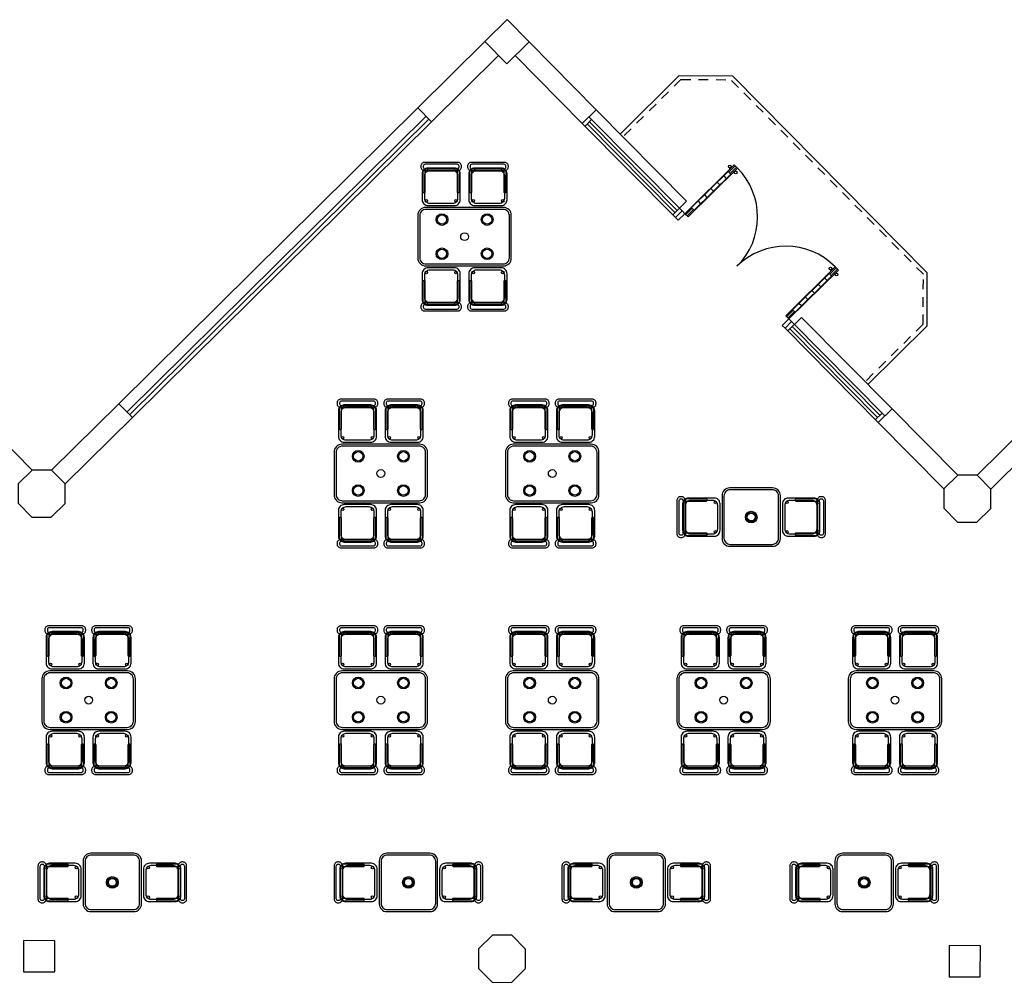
# Model space of a CAD drawing. Header units: metres. Extents: x 2232.4 to 2275.2, y 411.9 to 437.5.
# Tile 11 of 19: x 2250.1 to 2262.8, y 425.1 to 437.4. Entities that reach past the tile are written whole.
import ezdxf

# ---------------------------------------------------------------- set-up
doc = ezdxf.new("R2010")
doc.units = ezdxf.units.M
doc.linetypes.add('HIDDEN2', pattern=[0.1875, 0.125, -0.0625])
for name, color, linetype in [('CL', 40, 'Continuous'), ('DOOR', 5, 'Continuous'), ('ELEV', 4, 'Continuous'), ('HIDDEN', 9, 'HIDDEN2'), ('RP_CHAIRS', 7, 'Continuous'), ('RP_TABLES', 7, 'Continuous'), ('WALL NEW', 40, 'Continuous')]:
    doc.layers.add(name, color=color, linetype=linetype)

# ---------------------------------------------------------------- blocks, each defined once
blk = doc.blocks.new('HHHBHHB')
at = {"layer": 'DOOR'}
for p, q in [((2938.643, 449.729), (2938.643, 448.649)), ((2938.713, 449.729), (2938.643, 449.729)), ((2938.664, 449.588), (2938.664, 449.729)), ((2938.692, 449.588), (2938.692, 449.729)), ((2938.713, 448.649), (2938.713, 449.729)), ((2940.873, 448.649), (2940.873, 449.729)), ((2940.873, 449.729), (2940.943, 449.729)), ((2940.894, 449.588), (2940.894, 449.729)), ((2940.922, 449.588), (2940.922, 449.729)), ((2940.943, 449.729), (2940.943, 448.649)), ((2938.713, 449.588), (2938.643, 449.588)), ((2938.65, 449.588), (2938.65, 448.789)), ((2938.65, 449.49), (2938.706, 449.49)), ((2938.706, 449.588), (2938.706, 448.789)), ((2940.873, 449.588), (2940.943, 449.588)), ((2940.88, 449.588), (2940.88, 448.789)), ((2940.936, 449.49), (2940.88, 449.49)), ((2940.936, 449.588), (2940.936, 448.789)), ((2938.65, 449.35), (2938.706, 449.35)), ((2940.936, 449.35), (2940.88, 449.35)), ((2938.65, 449.21), (2938.706, 449.21)), ((2940.936, 449.21), (2940.88, 449.21)), ((2938.65, 449.069), (2938.706, 449.069)), ((2940.936, 449.069), (2940.88, 449.069)), ((2938.65, 448.929), (2938.706, 448.929)), ((2940.936, 448.929), (2940.88, 448.929)), ((2938.643, 448.789), (2938.713, 448.789)), ((2938.664, 448.649), (2938.664, 448.789)), ((2938.692, 448.649), (2938.692, 448.789)), ((2940.943, 448.789), (2940.873, 448.789)), ((2940.894, 448.649), (2940.894, 448.789)), ((2940.922, 448.649), (2940.922, 448.789)), ((2938.643, 448.649), (2938.713, 448.649)), ((2940.943, 448.649), (2940.873, 448.649))]:
    blk.add_line(p, q, dxfattribs=at)
for centre in [(2938.612, 449.659), (2938.744, 449.659), (2940.841, 449.659), (2940.974, 449.659)]:
    blk.add_circle(centre, 0.021, dxfattribs=at)
for centre, radius, start, end in [((2938.629, 449.692), 0.0168, 234.97, 326.2886), ((2938.629, 449.625), 0.0168, 33.7114, 125.03), ((2938.713, 448.649), 1.08, 0, 90), ((2938.727, 449.692), 0.0168, 213.7114, 305.03), ((2938.727, 449.625), 0.0168, 54.97, 146.2886), ((2940.873, 448.649), 1.08, 90, 180), ((2940.859, 449.692), 0.0168, 234.97, 326.2886), ((2940.859, 449.625), 0.0168, 33.7114, 125.03), ((2940.957, 449.692), 0.0168, 213.7114, 305.03), ((2940.957, 449.625), 0.0168, 54.97, 146.2886)]:
    blk.add_arc(centre, radius, start, end, dxfattribs=at)
blk = doc.blocks.new('GGQSW')
at = {"layer": 'DOOR'}
for p, q in [((2937.589, 444.547), (2937.539, 444.547)), ((2937.589, 444.547), (2937.589, 444.427)), ((2939.489, 444.547), (2939.539, 444.547)), ((2939.489, 444.547), (2939.489, 444.427)), ((2937.589, 444.427), (2937.539, 444.427)), ((2939.489, 444.427), (2939.539, 444.427))]:
    blk.add_line(p, q, dxfattribs=at)
at = {"layer": 'DOOR', "xscale": 0.826086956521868, "yscale": 0.826086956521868, "zscale": 0.826086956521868}
blk.add_blockref('HHHBHHB', (510.014, 73.925), dxfattribs=at)
blk = doc.blocks.new('RP_MODERN_TABLE_4')
at = {"color": 0}
for points in [[(-0.5, -0.375), (0.5, -0.375, 0.414214), (0.6, -0.275), (0.6, 0.275, 0.414214), (0.5, 0.375), (-0.5, 0.375, 0.414214), (-0.6, 0.275), (-0.6, -0.275, 0.414214)], [(-0.495, -0.35), (0.495, -0.35, 0.414214), (0.575, -0.27), (0.575, 0.27, 0.414214), (0.495, 0.35), (-0.495, 0.35, 0.414214), (-0.575, 0.27), (-0.575, -0.27, 0.414214)]]:
    blk.add_lwpolyline(points, format="xyb", close=True, dxfattribs=at)
for centre, radius in [((-0.29, 0.22), 0.075), ((-0.29, 0.22), 0.06), ((0.29, 0.22), 0.075), ((0.29, 0.22), 0.06), ((0, 0), 0.05), ((-0.29, -0.22), 0.075), ((-0.29, -0.22), 0.06), ((0.29, -0.22), 0.075), ((0.29, -0.22), 0.06)]:
    blk.add_circle(centre, radius, dxfattribs=at)
blk = doc.blocks.new('RP_MODERN_CHAIR')
at = {"color": 0}
for points in [[(-0.212, 0.172), (0.212, 0.172, 0.414214), (0.262, 0.222), (0.262, 0.229, 0.414214), (0.212, 0.279), (-0.212, 0.279, 0.414214), (-0.262, 0.229), (-0.262, 0.222, 0.414214)], [(-0.205, 0.195), (0.205, 0.195, 0.414214), (0.23, 0.22), (0.23, 0.23, 0.414214), (0.205, 0.255), (-0.205, 0.255, 0.414214), (-0.23, 0.23), (-0.23, 0.22, 0.414214)], [(-0.17, -0.275), (0.17, -0.275, 0.414214), (0.245, -0.2), (0.245, 0.13, 0.414214), (0.17, 0.205), (-0.17, 0.205, 0.414214), (-0.245, 0.13), (-0.245, -0.2, 0.414214)], [(-0.223, -0.11), (-0.217, -0.11, 0.414214), (-0.205, -0.098), (-0.205, 0.158, 0.414214), (-0.217, 0.17), (-0.223, 0.17, 0.414214), (-0.235, 0.158), (-0.235, -0.098, 0.414214)], [(-0.15, -0.245), (0.15, -0.245, 0.414214), (0.215, -0.18), (0.215, 0.105, 0.414214), (0.15, 0.17), (-0.15, 0.17, 0.414214), (-0.215, 0.105), (-0.215, -0.18, 0.414214)], [(0.217, -0.11), (0.223, -0.11, 0.414214), (0.235, -0.098), (0.235, 0.158, 0.414214), (0.223, 0.17), (0.217, 0.17, 0.414214), (0.205, 0.158), (0.205, -0.098, 0.414214)]]:
    blk.add_lwpolyline(points, format="xyb", close=True, dxfattribs=at)
for centre in [(-0.19, 0.185), (0.19, 0.185), (-0.19, -0.215), (0.19, -0.215)]:
    blk.add_circle(centre, 0.016, dxfattribs=at)
blk = doc.blocks.new('RP_MODERN_TABLE_2')
at = {"color": 0}
for points in [[(-0.275, -0.375), (0.275, -0.375, 0.414214), (0.375, -0.275), (0.375, 0.275, 0.414214), (0.275, 0.375), (-0.275, 0.375, 0.414214), (-0.375, 0.275), (-0.375, -0.275, 0.414214)], [(-0.27, -0.35), (0.27, -0.35, 0.414214), (0.35, -0.27), (0.35, 0.27, 0.414214), (0.27, 0.35), (-0.27, 0.35, 0.414214), (-0.35, 0.27), (-0.35, -0.27, 0.414214)]]:
    blk.add_lwpolyline(points, format="xyb", close=True, dxfattribs=at)
for radius in [0.075, 0.06, 0.05]:
    blk.add_circle((0, 0), radius, dxfattribs=at)

msp = doc.modelspace()

# ---------------------------------------------------------------- linework, layer by layer
at = {"layer": 'CL'}
for points in [[(2256.111, 437.144), (2256.396, 437.426), (2256.677, 437.141), (2256.393, 436.86)], [(2256.111, 437.144), (2256.396, 437.426), (2256.677, 437.141), (2256.393, 436.86)], [(2250.725, 431.465), (2250.549, 431.643), (2250.299, 431.644), (2250.122, 431.468), (2250.12, 431.218), (2250.296, 431.041), (2250.546, 431.039), (2250.724, 431.215)], [(2262.604, 431.4), (2262.429, 431.578), (2262.179, 431.579), (2262.001, 431.404), (2261.999, 431.154), (2262.175, 430.976), (2262.425, 430.975), (2262.603, 431.15)], [(2256.632, 425.493), (2256.457, 425.671), (2256.207, 425.672), (2256.029, 425.496), (2256.028, 425.246), (2256.203, 425.069), (2256.453, 425.067), (2256.631, 425.243)], [(2250.589, 425.201), (2250.591, 425.601), (2250.191, 425.603), (2250.189, 425.203)], [(2262.469, 425.136), (2262.471, 425.536), (2262.071, 425.538), (2262.069, 425.138)]]:
    msp.add_lwpolyline(points, close=True, dxfattribs=at)
at = {"layer": 'DOOR'}
for p, q in [((2255.25, 436.292), (2251.411, 432.495)), ((2258.699, 435.097), (2257.538, 436.27)), ((2255.355, 436.186), (2251.516, 432.388)), ((2255.39, 436.15), (2251.551, 432.353)), ((2255.426, 436.115), (2251.587, 432.317)), ((2257.481, 436.143), (2257.396, 436.059)), ((2258.641, 434.97), (2257.446, 436.179)), ((2258.578, 434.978), (2257.453, 436.115)), ((2258.556, 434.886), (2257.361, 436.095)), ((2258.549, 434.95), (2257.424, 436.087)), ((2258.699, 435.097), (2258.521, 434.922)), ((2258.641, 434.97), (2258.556, 434.886)), ((2260.176, 433.604), (2259.998, 433.429)), ((2261.336, 432.431), (2260.176, 433.604)), ((2260.048, 433.549), (2259.963, 433.464)), ((2261.158, 432.256), (2259.963, 433.464)), ((2261.151, 432.319), (2260.026, 433.457)), ((2261.243, 432.34), (2260.048, 433.549)), ((2261.18, 432.347), (2260.055, 433.485)), ((2261.208, 432.375), (2261.123, 432.291))]:
    msp.add_line(p, q, dxfattribs=at)
at = {"layer": 'ELEV'}
for p, q in [((2258.606, 436.708), (2257.848, 435.958)), ((2258.606, 436.708), (2259.289, 436.705)), ((2261.789, 434.177), (2259.289, 436.705)), ((2261.785, 433.494), (2261.789, 434.177)), ((2261.785, 433.494), (2261.027, 432.744))]:
    msp.add_line(p, q, dxfattribs=at)
at = {"layer": 'HIDDEN'}
for p, q in [((2258.627, 436.658), (2257.883, 435.922)), ((2258.627, 436.658), (2259.268, 436.655)), ((2261.739, 434.157), (2259.268, 436.655)), ((2261.735, 433.515), (2261.739, 434.157)), ((2261.735, 433.515), (2260.992, 432.779))]:
    msp.add_line(p, q, dxfattribs=at)
at = {"layer": 'WALL NEW'}
for p, q in [((2256.111, 437.144), (2255.25, 436.292)), ((2256.677, 437.141), (2257.538, 436.27)), ((2256.287, 436.967), (2255.426, 436.115)), ((2256.499, 436.966), (2257.361, 436.095)), ((2255.25, 436.292), (2255.426, 436.115)), ((2257.538, 436.27), (2257.361, 436.095)), ((2249.457, 432.496), (2250.299, 431.644)), ((2251.411, 432.495), (2250.549, 431.643)), ((2251.411, 432.495), (2251.587, 432.317)), ((2251.587, 432.317), (2250.725, 431.465)), ((2261.336, 432.431), (2261.158, 432.256)), ((2261.336, 432.431), (2262.179, 431.579)), ((2263.28, 432.421), (2262.429, 431.578)), ((2261.158, 432.256), (2262.001, 431.404)), ((2263.456, 432.243), (2262.604, 431.4))]:
    msp.add_line(p, q, dxfattribs=at)

# ---------------------------------------------------------------- block references
at = {"layer": 'DOOR', "rotation": 314.688309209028}
msp.add_blockref('GGQSW', (-123.229, 2210.765), dxfattribs=at)
at = {"layer": 'RP_CHAIRS'}
for p in [(2255.55, 435.315), (2256.15, 435.315), (2254.475, 432.275), (2255.075, 432.275), (2256.675, 432.275), (2257.275, 432.275), (2250.725, 429.365), (2251.325, 429.365), (2254.475, 429.365), (2255.075, 429.365), (2256.675, 429.365), (2257.275, 429.365), (2258.875, 429.365), (2259.475, 429.365), (2261.075, 429.365), (2261.675, 429.365)]:
    msp.add_blockref('RP_MODERN_CHAIR', p, dxfattribs=at)
for p, rotation in [((2255.55, 433.965), 180), ((2256.15, 433.965), 180), ((2254.475, 430.925), 180), ((2255.075, 430.925), 180), ((2256.675, 430.925), 180), ((2257.275, 430.925), 180), ((2258.854, 431.04), 90), ((2260.204, 431.04), 270), ((2250.725, 428.015), 180), ((2251.325, 428.015), 180), ((2254.475, 428.015), 180), ((2255.075, 428.015), 180), ((2256.675, 428.015), 180), ((2257.275, 428.015), 180), ((2258.875, 428.015), 180), ((2259.475, 428.015), 180), ((2261.075, 428.015), 180), ((2261.675, 428.015), 180), ((2250.654, 426.35), 90), ((2252.004, 426.35), 270), ((2254.454, 426.35), 90), ((2255.804, 426.35), 270), ((2257.379, 426.35), 90), ((2258.729, 426.35), 270), ((2260.304, 426.35), 90), ((2261.654, 426.35), 270)]:
    msp.add_blockref('RP_MODERN_CHAIR', p, dxfattribs=dict(at, rotation=rotation))
at = {"layer": 'RP_TABLES'}
for name, p in [('RP_MODERN_TABLE_4', (2255.85, 434.64)), ('RP_MODERN_TABLE_4', (2254.775, 431.6)), ('RP_MODERN_TABLE_4', (2256.975, 431.6)), ('RP_MODERN_TABLE_2', (2259.529, 431.04)), ('RP_MODERN_TABLE_4', (2251.025, 428.69)), ('RP_MODERN_TABLE_4', (2254.775, 428.69)), ('RP_MODERN_TABLE_4', (2256.975, 428.69)), ('RP_MODERN_TABLE_4', (2259.175, 428.69)), ('RP_MODERN_TABLE_4', (2261.375, 428.69)), ('RP_MODERN_TABLE_2', (2251.329, 426.35)), ('RP_MODERN_TABLE_2', (2255.129, 426.35)), ('RP_MODERN_TABLE_2', (2258.054, 426.35)), ('RP_MODERN_TABLE_2', (2260.979, 426.35))]:
    msp.add_blockref(name, p, dxfattribs=at)

doc.saveas('drawing.dxf')
